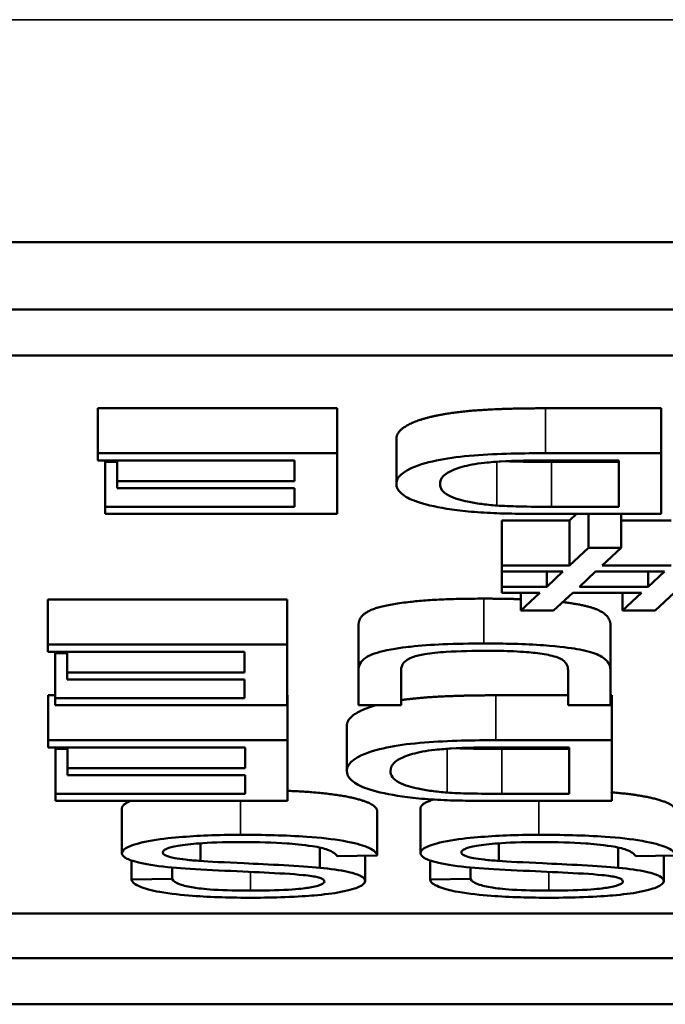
# Model space of a CAD drawing. Header units: inches. Extents: x 3.3 to 44.7, y 1.4 to 39.2.
# Tile 80 of 85: x 42.344 to 42.485, y 27.401 to 27.617. Entities that reach past the tile are written whole.
import ezdxf

# ---------------------------------------------------------------- set-up
doc = ezdxf.new("R2010")
doc.units = ezdxf.units.IN
doc.header["$MEASUREMENT"] = 0
doc.layers.add('Visible (ANSI)', color=7, linetype='Continuous', lineweight=50)
doc.layers.add('Visible Narrow (ANSI)', color=7, linetype='Continuous', lineweight=35)

msp = doc.modelspace()

# ---------------------------------------------------------------- linework, layer by layer
at = {"layer": 'Visible (ANSI)'}
for p, q in [((41.08351, 27.56805), (42.72351, 27.56805)), ((41.08351, 27.55332), (42.72351, 27.55332)), ((41.10658, 27.54324), (42.70044, 27.54324)), ((42.3607, 27.53172), (42.3607, 27.5219)), ((42.3607, 27.53172), (42.41299, 27.53172)), ((42.41299, 27.53172), (42.41299, 27.5219)), ((42.45855, 27.53172), (42.48384, 27.53172)), ((42.48384, 27.53172), (42.48384, 27.5219)), ((42.42595, 27.525), (42.42595, 27.51518)), ((42.41299, 27.5219), (42.3607, 27.5219)), ((42.3607, 27.5219), (42.3607, 27.52033)), ((42.3607, 27.52033), (42.40371, 27.52033)), ((42.36492, 27.52033), (42.36492, 27.51581)), ((42.40371, 27.52033), (42.40371, 27.51581)), ((42.41299, 27.50861), (42.41299, 27.5219)), ((42.48384, 27.5219), (42.45855, 27.5219)), ((42.45962, 27.52033), (42.47456, 27.52033)), ((42.47456, 27.52033), (42.47456, 27.51018)), ((42.48384, 27.50861), (42.48384, 27.5219)), ((42.3623, 27.52), (42.3623, 27.51018)), ((42.3623, 27.52), (42.36492, 27.52)), ((42.45983, 27.52), (42.47456, 27.52)), ((42.40371, 27.51581), (42.36492, 27.51581)), ((42.36492, 27.51581), (42.36492, 27.51424)), ((42.36492, 27.51424), (42.40371, 27.51424)), ((42.40371, 27.51424), (42.40371, 27.51018)), ((42.40371, 27.51018), (42.3623, 27.51018)), ((42.3623, 27.51018), (42.3623, 27.50861)), ((42.47456, 27.51018), (42.45983, 27.51018)), ((42.3623, 27.50861), (42.41299, 27.50861)), ((42.45973, 27.50861), (42.48384, 27.50861)), ((42.46378, 27.50716), (42.46534, 27.50861)), ((42.46794, 27.50861), (42.46794, 27.5012)), ((42.47509, 27.50861), (42.47509, 27.5012)), ((42.449, 27.50716), (42.449, 27.49734)), ((42.449, 27.50716), (42.46378, 27.50716)), ((42.46378, 27.50716), (42.46378, 27.49734)), ((42.47509, 27.50716), (42.48598, 27.50716)), ((42.46794, 27.5012), (42.46378, 27.49734)), ((42.47509, 27.5012), (42.46794, 27.5012)), ((42.47093, 27.49734), (42.47509, 27.5012)), ((42.46378, 27.49734), (42.449, 27.49734)), ((42.449, 27.49734), (42.449, 27.49599)), ((42.48598, 27.49734), (42.47093, 27.49734)), ((42.449, 27.49599), (42.46234, 27.49599)), ((42.449, 27.49599), (42.449, 27.4927)), ((42.46234, 27.49599), (42.45882, 27.4927)), ((42.45882, 27.49599), (42.45882, 27.4927)), ((42.46597, 27.4927), (42.46949, 27.49599)), ((42.46949, 27.49599), (42.48454, 27.49599)), ((42.48454, 27.49599), (42.48096, 27.4927)), ((42.48096, 27.49599), (42.48096, 27.4927)), ((42.45882, 27.4927), (42.449, 27.4927)), ((42.449, 27.4927), (42.449, 27.49135)), ((42.48096, 27.4927), (42.46597, 27.4927)), ((42.449, 27.49135), (42.45733, 27.49135)), ((42.45733, 27.49135), (42.45316, 27.48746)), ((42.45316, 27.49135), (42.45316, 27.48746)), ((42.46031, 27.48746), (42.46453, 27.49135)), ((42.46453, 27.49135), (42.47952, 27.49135)), ((42.47952, 27.49135), (42.47536, 27.48746)), ((42.47536, 27.49135), (42.47536, 27.48746)), ((42.48251, 27.48746), (42.48667, 27.49135)), ((42.34977, 27.48987), (42.34977, 27.48005)), ((42.34977, 27.48987), (42.40205, 27.48987)), ((42.40205, 27.48987), (42.40205, 27.48005)), ((42.45316, 27.48746), (42.46031, 27.48746)), ((42.47536, 27.48746), (42.48251, 27.48746)), ((42.41768, 27.48426), (42.41768, 27.47444)), ((42.47275, 27.48426), (42.47275, 27.47444)), ((42.40205, 27.48005), (42.34977, 27.48005)), ((42.34977, 27.48005), (42.34977, 27.47848)), ((42.40205, 27.46676), (42.40205, 27.48005)), ((42.34977, 27.47848), (42.39277, 27.47848)), ((42.35137, 27.47815), (42.35137, 27.46833)), ((42.35137, 27.47815), (42.35398, 27.47815)), ((42.35398, 27.47848), (42.35398, 27.47396)), ((42.39277, 27.47848), (42.39277, 27.47396)), ((42.39277, 27.47396), (42.35398, 27.47396)), ((42.35398, 27.47396), (42.35398, 27.47239)), ((42.41768, 27.47444), (42.41768, 27.46676)), ((42.42697, 27.46676), (42.42697, 27.47443)), ((42.46346, 27.47443), (42.46346, 27.46676)), ((42.47275, 27.46676), (42.47275, 27.47444)), ((42.35398, 27.47239), (42.39277, 27.47239)), ((42.39277, 27.47239), (42.39277, 27.46833)), ((42.34987, 27.46895), (42.34987, 27.45913)), ((42.34987, 27.46895), (42.35137, 27.46895)), ((42.40205, 27.46895), (42.40216, 27.46895)), ((42.40216, 27.46895), (42.40216, 27.45913)), ((42.44772, 27.46895), (42.46346, 27.46895)), ((42.47275, 27.46895), (42.47301, 27.46895)), ((42.47301, 27.46895), (42.47301, 27.45913)), ((42.39277, 27.46833), (42.35137, 27.46833)), ((42.35137, 27.46833), (42.35137, 27.46676)), ((42.35137, 27.46676), (42.40205, 27.46676)), ((42.41768, 27.46676), (42.42697, 27.46676)), ((42.46346, 27.46676), (42.47275, 27.46676)), ((42.41512, 27.46223), (42.41512, 27.45241)), ((42.40216, 27.45913), (42.34987, 27.45913)), ((42.34987, 27.45913), (42.34987, 27.45756)), ((42.40216, 27.44583), (42.40216, 27.45913)), ((42.47301, 27.45913), (42.44772, 27.45913)), ((42.47301, 27.44583), (42.47301, 27.45913)), ((42.34987, 27.45756), (42.39288, 27.45756)), ((42.35147, 27.45722), (42.35147, 27.4474)), ((42.35147, 27.45722), (42.35409, 27.45722)), ((42.35409, 27.45756), (42.35409, 27.45304)), ((42.39288, 27.45756), (42.39288, 27.45304)), ((42.44879, 27.45756), (42.46373, 27.45756)), ((42.449, 27.45722), (42.46373, 27.45722)), ((42.46373, 27.45756), (42.46373, 27.4474)), ((42.39288, 27.45304), (42.35409, 27.45304)), ((42.35409, 27.45304), (42.35409, 27.45147)), ((42.35409, 27.45147), (42.39288, 27.45147)), ((42.39288, 27.45147), (42.39288, 27.4474)), ((42.39288, 27.4474), (42.35147, 27.4474)), ((42.35147, 27.4474), (42.35147, 27.44583)), ((42.46373, 27.4474), (42.449, 27.4474)), ((42.35147, 27.44583), (42.40216, 27.44583)), ((42.4489, 27.44583), (42.47301, 27.44583)), ((42.36598, 27.44426), (42.36598, 27.43444)), ((42.42174, 27.44374), (42.42174, 27.43393)), ((42.43124, 27.44426), (42.43124, 27.43444)), ((42.38311, 27.43657), (42.38311, 27.43272)), ((42.44836, 27.43657), (42.44836, 27.43272)), ((42.4092, 27.43564), (42.4092, 27.43123)), ((42.47445, 27.43564), (42.47445, 27.43123)), ((42.36807, 27.43282), (42.36807, 27.42865)), ((42.41299, 27.43378), (42.42174, 27.43393)), ((42.41913, 27.43388), (42.41913, 27.42834)), ((42.43332, 27.43282), (42.43332, 27.42865)), ((42.47824, 27.43378), (42.48699, 27.43393)), ((42.48438, 27.43388), (42.48438, 27.42834)), ((42.37692, 27.43129), (42.37692, 27.42878)), ((42.44217, 27.43129), (42.44217, 27.42878)), ((42.37692, 27.42878), (42.36807, 27.42865)), ((42.44217, 27.42878), (42.43332, 27.42865)), ((41.10658, 27.42126), (42.70044, 27.42126)), ((42.70044, 27.41144), (41.10658, 27.41144)), ((42.72351, 27.40136), (41.08351, 27.40136))]:
    msp.add_line(p, q, dxfattribs=at)
for points in [[(42.42595, 27.525), (42.42595, 27.52651), (42.42969, 27.52885), (42.4355, 27.53038), (42.44244, 27.53127), (42.4522, 27.53172), (42.45855, 27.53172)], [(42.44993, 27.52015), (42.45358, 27.52), (42.45983, 27.52)], [(42.41768, 27.48426), (42.41768, 27.48626), (42.42243, 27.48861), (42.43492, 27.49009), (42.44505, 27.49009)], [(42.44505, 27.49009), (42.44947, 27.49009), (42.45316, 27.48996)], [(42.4391, 27.45738), (42.44275, 27.45722), (42.449, 27.45722)], [(42.36598, 27.44426), (42.36598, 27.44508), (42.3679, 27.44583)], [(42.43124, 27.44426), (42.43124, 27.44526), (42.43406, 27.44615)]]:
    msp.add_open_spline(points, degree=2, dxfattribs=at)
for points, degree, knots in [([(42.45855, 27.5219), (42.45406, 27.5219), (42.44818, 27.52182), (42.44006, 27.52118), (42.43769, 27.52088), (42.43335, 27.52004), (42.43112, 27.51951), (42.42636, 27.51728), (42.42595, 27.516), (42.42595, 27.51518)], 3, [-0.1200795, -0.1200795, -0.1200795, -0.1200795, -0.0782796, -0.0782796, -0.0553638, -0.0553638, -0.0328697, -0.0328697, 0, 0, 0, 0]), ([(42.44249, 27.5194), (42.44329, 27.51956), (42.44421, 27.51969), (42.44654, 27.51994), (42.44789, 27.52004), (42.45165, 27.52027), (42.45552, 27.52033), (42.45962, 27.52033)], 3, [-0.04708302, -0.04708302, -0.04708302, -0.04708302, -0.04035783, -0.04035783, -0.03126514, -0.03126514, 0, 0, 0, 0]), ([(42.4355, 27.51515), (42.4355, 27.51574), (42.43571, 27.51635), (42.43693, 27.51758), (42.43785, 27.51802), (42.43959, 27.51872), (42.44086, 27.51909), (42.44249, 27.5194)], 3, [-0.04322359, -0.04322359, -0.04322359, -0.04322359, -0.03115537, -0.03115537, -0.01763793, -0.01763793, 0, 0, 0, 0]), ([(42.42595, 27.51518), (42.42595, 27.51448), (42.42627, 27.51378), (42.42779, 27.51244), (42.42888, 27.51185), (42.43203, 27.51072), (42.43423, 27.51019), (42.437, 27.50975)], 3, [-0.07618913, -0.07618913, -0.07618913, -0.07618913, -0.05129348, -0.05129348, -0.02748299, -0.02748299, 0, 0, 0, 0]), ([(42.44788, 27.51045), (42.44668, 27.51054), (42.44556, 27.51065), (42.44342, 27.51095), (42.44242, 27.51112), (42.44017, 27.51161), (42.43858, 27.512), (42.43599, 27.51339), (42.4355, 27.51427), (42.4355, 27.51515)], 3, [-0.1050644, -0.1050644, -0.1050644, -0.1050644, -0.0860517, -0.0860517, -0.0659504, -0.0659504, -0.0354965, -0.0354965, 0, 0, 0, 0]), ([(42.437, 27.50975), (42.43842, 27.50952), (42.43998, 27.50933), (42.44344, 27.509), (42.44532, 27.50888), (42.44724, 27.5088)], 3, [-0.02936972, -0.02936972, -0.02936972, -0.02936972, -0.01506774, -0.01506774, 0, 0, 0, 0]), ([(42.45983, 27.51018), (42.45754, 27.51018), (42.45502, 27.51019), (42.45103, 27.51029), (42.44929, 27.51035), (42.44788, 27.51045)], 3, [-0.0269249, -0.0269249, -0.0269249, -0.0269249, -0.01152465, -0.01152465, 0, 0, 0, 0]), ([(42.44724, 27.5088), (42.44892, 27.50872), (42.45082, 27.50868), (42.45487, 27.50862), (42.45738, 27.50861), (42.45973, 27.50861)], 3, [-0.03094406, -0.03094406, -0.03094406, -0.03094406, -0.01790256, -0.01790256, 0, 0, 0, 0]), ([(42.46233, 27.48932), (42.46767, 27.48869), (42.47275, 27.48636), (42.47275, 27.48426)], 2, [1.097527, 1.097527, 1.097527, 2, 3, 3, 3]), ([(42.44505, 27.48028), (42.44208, 27.48028), (42.43904, 27.48023), (42.43365, 27.47999), (42.43124, 27.47983), (42.42805, 27.47947), (42.42533, 27.47915), (42.42111, 27.47815), (42.42007, 27.47769), (42.4181, 27.4764), (42.41768, 27.47541), (42.41768, 27.47444)], 3, [-0.2166072, -0.2166072, -0.2166072, -0.2166072, -0.1473482, -0.1473482, -0.0880444, -0.0880444, -0.0610003, -0.0610003, -0.0390639, -0.0390639, 0, 0, 0, 0]), ([(42.47275, 27.47444), (42.47275, 27.47509), (42.47255, 27.47578), (42.47156, 27.47692), (42.47089, 27.47744), (42.46867, 27.47835), (42.46724, 27.47873), (42.46399, 27.47931), (42.46173, 27.47964), (42.45402, 27.48018), (42.44944, 27.48028), (42.44505, 27.48028)], 3, [-0.1975273, -0.1975273, -0.1975273, -0.1975273, -0.1426157, -0.1426157, -0.1006588, -0.1006588, -0.0625294, -0.0625294, -0.0333767, -0.0333767, 0, 0, 0, 0]), ([(42.42697, 27.47443), (42.42697, 27.47498), (42.42713, 27.47557), (42.42797, 27.47651), (42.42855, 27.47693), (42.43026, 27.47758), (42.43113, 27.47779), (42.43354, 27.47818), (42.43515, 27.47834), (42.43968, 27.47863), (42.44288, 27.47869), (42.44586, 27.47869)], 3, [-0.07800138, -0.07800138, -0.07800138, -0.07800138, -0.06000461, -0.06000461, -0.04683519, -0.04683519, -0.03634647, -0.03634647, -0.02270714, -0.02270714, 0, 0, 0, 0]), ([(42.44586, 27.47869), (42.44777, 27.47869), (42.44971, 27.47865), (42.45368, 27.47847), (42.4552, 27.47833), (42.45771, 27.47804), (42.45896, 27.47784), (42.46133, 27.47725), (42.46196, 27.47691), (42.46321, 27.47603), (42.46346, 27.4752), (42.46346, 27.47443)], 3, [-0.0655161, -0.0655161, -0.0655161, -0.0655161, -0.05934924, -0.05934924, -0.05237551, -0.05237551, -0.04326474, -0.04326474, -0.03108539, -0.03108539, 0, 0, 0, 0]), ([(42.42697, 27.46789), (42.42755, 27.46797), (42.43161, 27.46849), (42.44137, 27.46895), (42.44772, 27.46895)], 2, [2.828391, 2.828391, 2.828391, 3, 4, 5, 5, 5]), ([(42.41512, 27.46223), (42.41512, 27.46374), (42.41875, 27.46601), (42.42144, 27.46676)], 2, [0, 0, 0, 1, 1.944192, 1.944192, 1.944192]), ([(42.44772, 27.45913), (42.44323, 27.45913), (42.43735, 27.45904), (42.42923, 27.4584), (42.42686, 27.4581), (42.42252, 27.45727), (42.42029, 27.45673), (42.41553, 27.4545), (42.41512, 27.45323), (42.41512, 27.45241)], 3, [-0.1200795, -0.1200795, -0.1200795, -0.1200795, -0.0782796, -0.0782796, -0.0553638, -0.0553638, -0.0328697, -0.0328697, 0, 0, 0, 0]), ([(42.42467, 27.45238), (42.42467, 27.45297), (42.42488, 27.45358), (42.4261, 27.4548), (42.42702, 27.45524), (42.42876, 27.45594), (42.43003, 27.45631), (42.43166, 27.45663)], 3, [-0.04322359, -0.04322359, -0.04322359, -0.04322359, -0.03115537, -0.03115537, -0.01763793, -0.01763793, 0, 0, 0, 0]), ([(42.43166, 27.45663), (42.43246, 27.45678), (42.43338, 27.45691), (42.43571, 27.45717), (42.43706, 27.45726), (42.44082, 27.45749), (42.44469, 27.45756), (42.44879, 27.45756)], 3, [-0.04708302, -0.04708302, -0.04708302, -0.04708302, -0.04035783, -0.04035783, -0.03126514, -0.03126514, 0, 0, 0, 0]), ([(42.41512, 27.45241), (42.41512, 27.45171), (42.41544, 27.451), (42.41696, 27.44966), (42.41805, 27.44907), (42.4212, 27.44794), (42.4234, 27.44742), (42.42617, 27.44698)], 3, [-0.07618913, -0.07618913, -0.07618913, -0.07618913, -0.05129348, -0.05129348, -0.02748299, -0.02748299, 0, 0, 0, 0]), ([(42.43705, 27.44768), (42.43585, 27.44776), (42.43473, 27.44788), (42.43259, 27.44817), (42.43159, 27.44835), (42.42934, 27.44883), (42.42775, 27.44923), (42.42516, 27.45061), (42.42467, 27.45149), (42.42467, 27.45238)], 3, [-0.1050644, -0.1050644, -0.1050644, -0.1050644, -0.0860517, -0.0860517, -0.0659504, -0.0659504, -0.0354965, -0.0354965, 0, 0, 0, 0]), ([(42.40216, 27.44806), (42.40524, 27.44793), (42.41422, 27.44719), (42.42153, 27.44508), (42.42174, 27.44374)], 2, [0.598051, 0.598051, 0.598051, 1, 2, 3, 3, 3]), ([(42.42617, 27.44698), (42.42759, 27.44674), (42.42915, 27.44655), (42.43261, 27.44623), (42.43448, 27.44611), (42.43641, 27.44602)], 3, [-0.02936972, -0.02936972, -0.02936972, -0.02936972, -0.01506774, -0.01506774, 0, 0, 0, 0]), ([(42.449, 27.4474), (42.44671, 27.4474), (42.44419, 27.44742), (42.4402, 27.44751), (42.43846, 27.44757), (42.43705, 27.44768)], 3, [-0.0269249, -0.0269249, -0.0269249, -0.0269249, -0.01152465, -0.01152465, 0, 0, 0, 0]), ([(42.47301, 27.44772), (42.47304, 27.44772), (42.47947, 27.44719), (42.48678, 27.44508), (42.48699, 27.44374)], 2, [0.995838, 0.995838, 0.995838, 1, 2, 3, 3, 3]), ([(42.43641, 27.44602), (42.43809, 27.44595), (42.43999, 27.44591), (42.44404, 27.44584), (42.44655, 27.44583), (42.4489, 27.44583)], 3, [-0.03094406, -0.03094406, -0.03094406, -0.03094406, -0.01790256, -0.01790256, 0, 0, 0, 0]), ([(42.39186, 27.43843), (42.38948, 27.43843), (42.38711, 27.43839), (42.38258, 27.43821), (42.38046, 27.43808), (42.37639, 27.43773), (42.37396, 27.43747), (42.36944, 27.43661), (42.36816, 27.43615), (42.36647, 27.43538), (42.36598, 27.43492), (42.36598, 27.43444)], 3, [-0.07460843, -0.07460843, -0.07460843, -0.07460843, -0.06031583, -0.06031583, -0.04686611, -0.04686611, -0.0334595, -0.0334595, -0.0191311, -0.0191311, 0, 0, 0, 0]), ([(42.42174, 27.43393), (42.42169, 27.43426), (42.42148, 27.43458), (42.42069, 27.43522), (42.42014, 27.43552), (42.41845, 27.43618), (42.41689, 27.43666), (42.41206, 27.43751), (42.40933, 27.4378), (42.4018, 27.43833), (42.39669, 27.43843), (42.39186, 27.43843)], 3, [-0.1265646, -0.1265646, -0.1265646, -0.1265646, -0.1063105, -0.1063105, -0.0867708, -0.0867708, -0.06092, -0.06092, -0.0367883, -0.0367883, 0, 0, 0, 0]), ([(42.45711, 27.43843), (42.45473, 27.43843), (42.45236, 27.43839), (42.44784, 27.43821), (42.44571, 27.43808), (42.44164, 27.43773), (42.43922, 27.43747), (42.43469, 27.43661), (42.43341, 27.43615), (42.43172, 27.43538), (42.43124, 27.43492), (42.43124, 27.43444)], 3, [-0.07460843, -0.07460843, -0.07460843, -0.07460843, -0.06031583, -0.06031583, -0.04686611, -0.04686611, -0.0334595, -0.0334595, -0.0191311, -0.0191311, 0, 0, 0, 0]), ([(42.48699, 27.43393), (42.48694, 27.43426), (42.48673, 27.43458), (42.48594, 27.43522), (42.48539, 27.43552), (42.4837, 27.43618), (42.48214, 27.43666), (42.47731, 27.43751), (42.47458, 27.4378), (42.46706, 27.43833), (42.46194, 27.43843), (42.45711, 27.43843)], 3, [-0.1265646, -0.1265646, -0.1265646, -0.1265646, -0.1063105, -0.1063105, -0.0867708, -0.0867708, -0.06092, -0.06092, -0.0367883, -0.0367883, 0, 0, 0, 0]), ([(42.37489, 27.4346), (42.37489, 27.43474), (42.37497, 27.43488), (42.37529, 27.43515), (42.37554, 27.43528), (42.3763, 27.43559), (42.377, 27.43581), (42.37955, 27.43626), (42.38117, 27.43643), (42.38492, 27.43671), (42.38796, 27.43686), (42.39229, 27.43686)], 3, [-0.1198464, -0.1198464, -0.1198464, -0.1198464, -0.1021476, -0.1021476, -0.0845665, -0.0845665, -0.0597157, -0.0597157, -0.033016, -0.033016, 0, 0, 0, 0]), ([(42.39229, 27.43686), (42.39565, 27.43686), (42.39897, 27.43676), (42.40329, 27.43645), (42.40557, 27.43626), (42.40903, 27.43572), (42.41008, 27.43547), (42.41208, 27.43473), (42.41269, 27.43426), (42.41299, 27.43378)], 3, [-0.107324, -0.107324, -0.107324, -0.107324, -0.0533157, -0.0533157, -0.0330085, -0.0330085, -0.0190304, -0.0190304, 0, 0, 0, 0]), ([(42.44015, 27.4346), (42.44015, 27.43474), (42.44022, 27.43488), (42.44055, 27.43515), (42.44079, 27.43528), (42.44155, 27.43559), (42.44225, 27.43581), (42.4448, 27.43626), (42.44642, 27.43643), (42.45018, 27.43671), (42.45321, 27.43686), (42.45754, 27.43686)], 3, [-0.1198464, -0.1198464, -0.1198464, -0.1198464, -0.1021476, -0.1021476, -0.0845665, -0.0845665, -0.0597157, -0.0597157, -0.033016, -0.033016, 0, 0, 0, 0]), ([(42.45754, 27.43686), (42.4609, 27.43686), (42.46422, 27.43676), (42.46854, 27.43645), (42.47082, 27.43626), (42.47428, 27.43572), (42.47533, 27.43547), (42.47733, 27.43473), (42.47794, 27.43426), (42.47824, 27.43378)], 3, [-0.107324, -0.107324, -0.107324, -0.107324, -0.0533157, -0.0533157, -0.0330085, -0.0330085, -0.0190304, -0.0190304, 0, 0, 0, 0]), ([(42.36598, 27.43444), (42.36598, 27.43402), (42.36634, 27.4336), (42.36771, 27.43292), (42.36869, 27.43253), (42.37269, 27.43174), (42.37523, 27.43143), (42.37788, 27.4312)], 3, [-0.07507244, -0.07507244, -0.07507244, -0.07507244, -0.04408363, -0.04408363, -0.02229668, -0.02229668, 0, 0, 0, 0]), ([(42.38311, 27.43272), (42.38201, 27.4328), (42.38091, 27.43289), (42.37905, 27.4331), (42.37823, 27.43321), (42.37654, 27.43353), (42.37597, 27.43372), (42.37511, 27.43411), (42.37489, 27.43435), (42.37489, 27.4346)], 3, [-0.02852942, -0.02852942, -0.02852942, -0.02852942, -0.02232332, -0.02232332, -0.01714408, -0.01714408, -0.00977945, -0.00977945, 0, 0, 0, 0]), ([(42.43124, 27.43444), (42.43124, 27.43402), (42.43159, 27.4336), (42.43296, 27.43292), (42.43394, 27.43253), (42.43794, 27.43174), (42.44048, 27.43143), (42.44313, 27.4312)], 3, [-0.07507244, -0.07507244, -0.07507244, -0.07507244, -0.04408363, -0.04408363, -0.02229668, -0.02229668, 0, 0, 0, 0]), ([(42.44836, 27.43272), (42.44726, 27.4328), (42.44616, 27.43289), (42.4443, 27.4331), (42.44348, 27.43321), (42.44179, 27.43353), (42.44122, 27.43372), (42.44036, 27.43411), (42.44015, 27.43435), (42.44015, 27.4346)], 3, [-0.02852942, -0.02852942, -0.02852942, -0.02852942, -0.02232332, -0.02232332, -0.01714408, -0.01714408, -0.00977945, -0.00977945, 0, 0, 0, 0]), ([(42.4092, 27.43123), (42.40519, 27.43164), (42.39771, 27.43197), (42.38855, 27.4324), (42.3849, 27.43259), (42.38311, 27.43272)], 3, [-0.03234716, -0.03234716, -0.03234716, -0.03234716, -0.01467423, -0.01467423, 0, 0, 0, 0]), ([(42.47445, 27.43123), (42.47044, 27.43164), (42.46297, 27.43197), (42.4538, 27.4324), (42.45015, 27.43259), (42.44836, 27.43272)], 3, [-0.03234716, -0.03234716, -0.03234716, -0.03234716, -0.01467423, -0.01467423, 0, 0, 0, 0]), ([(42.37788, 27.4312), (42.38244, 27.43081), (42.39154, 27.43045), (42.40001, 27.43004), (42.4033, 27.42985), (42.40627, 27.42957), (42.40697, 27.42949), (42.40749, 27.42941)], 3, [-0.05341386, -0.05341386, -0.05341386, -0.05341386, -0.02217686, -0.02217686, -0.00529645, -0.00529645, 0, 0, 0, 0]), ([(42.41913, 27.42834), (42.41913, 27.42871), (42.41883, 27.42907), (42.41765, 27.42969), (42.41679, 27.43002), (42.41364, 27.43071), (42.4115, 27.431), (42.4092, 27.43123)], 3, [-0.05817705, -0.05817705, -0.05817705, -0.05817705, -0.03691839, -0.03691839, -0.0197421, -0.0197421, 0, 0, 0, 0]), ([(42.44313, 27.4312), (42.4477, 27.43081), (42.45679, 27.43045), (42.46526, 27.43004), (42.46855, 27.42985), (42.47153, 27.42957), (42.47222, 27.42949), (42.47275, 27.42941)], 3, [-0.05341386, -0.05341386, -0.05341386, -0.05341386, -0.02217686, -0.02217686, -0.00529645, -0.00529645, 0, 0, 0, 0]), ([(42.48438, 27.42834), (42.48438, 27.42871), (42.48408, 27.42907), (42.4829, 27.42969), (42.48205, 27.43002), (42.47889, 27.43071), (42.47675, 27.431), (42.47445, 27.43123)], 3, [-0.05817705, -0.05817705, -0.05817705, -0.05817705, -0.03691839, -0.03691839, -0.0197421, -0.0197421, 0, 0, 0, 0]), ([(42.36807, 27.42865), (42.36812, 27.42837), (42.3683, 27.42809), (42.36895, 27.42756), (42.36941, 27.42731), (42.37102, 27.42665), (42.3724, 27.42627), (42.37658, 27.42551), (42.37918, 27.42526), (42.38554, 27.42479), (42.38999, 27.42467), (42.39442, 27.42467)], 3, [-0.08343018, -0.08343018, -0.08343018, -0.08343018, -0.07466311, -0.07466311, -0.06617295, -0.06617295, -0.05190279, -0.05190279, -0.03376526, -0.03376526, 0, 0, 0, 0]), ([(42.39405, 27.42622), (42.39139, 27.42622), (42.38859, 27.42628), (42.38385, 27.42657), (42.38249, 27.42676), (42.38042, 27.42708), (42.37943, 27.42732), (42.37767, 27.42796), (42.37715, 27.42837), (42.37692, 27.42878)], 3, [-0.04613229, -0.04613229, -0.04613229, -0.04613229, -0.03698273, -0.03698273, -0.02895659, -0.02895659, -0.01653601, -0.01653601, 0, 0, 0, 0]), ([(42.41022, 27.42822), (42.41022, 27.42809), (42.41014, 27.42796), (42.40982, 27.42771), (42.40959, 27.42759), (42.40864, 27.42723), (42.40773, 27.42703), (42.4059, 27.42674), (42.40464, 27.42656), (42.39976, 27.42627), (42.39677, 27.42622), (42.39405, 27.42622)], 3, [-0.08933799, -0.08933799, -0.08933799, -0.08933799, -0.07672435, -0.07672435, -0.06432005, -0.06432005, -0.03885678, -0.03885678, -0.02076792, -0.02076792, 0, 0, 0, 0]), ([(42.39442, 27.42467), (42.39682, 27.42467), (42.39922, 27.42471), (42.40447, 27.42491), (42.40662, 27.42507), (42.41016, 27.42537), (42.41215, 27.42561), (42.4159, 27.42632), (42.41709, 27.42674), (42.41868, 27.42746), (42.41913, 27.42789), (42.41913, 27.42834)], 3, [-0.05528023, -0.05528023, -0.05528023, -0.05528023, -0.04954856, -0.04954856, -0.0425134, -0.0425134, -0.03148023, -0.03148023, -0.01801418, -0.01801418, 0, 0, 0, 0]), ([(42.40749, 27.42941), (42.40795, 27.42933), (42.40836, 27.42924), (42.40907, 27.42906), (42.40936, 27.42896), (42.41003, 27.42865), (42.41022, 27.42844), (42.41022, 27.42822)], 3, [-0.01796358, -0.01796358, -0.01796358, -0.01796358, -0.0132861, -0.0132861, -0.00877245, -0.00877245, 0, 0, 0, 0]), ([(42.43332, 27.42865), (42.43337, 27.42837), (42.43355, 27.42809), (42.4342, 27.42756), (42.43466, 27.42731), (42.43627, 27.42665), (42.43765, 27.42627), (42.44183, 27.42551), (42.44444, 27.42526), (42.45079, 27.42479), (42.45524, 27.42467), (42.45967, 27.42467)], 3, [-0.08343018, -0.08343018, -0.08343018, -0.08343018, -0.07466311, -0.07466311, -0.06617295, -0.06617295, -0.05190279, -0.05190279, -0.03376526, -0.03376526, 0, 0, 0, 0]), ([(42.4593, 27.42622), (42.45665, 27.42622), (42.45384, 27.42628), (42.4491, 27.42657), (42.44774, 27.42676), (42.44568, 27.42708), (42.44468, 27.42732), (42.44292, 27.42796), (42.4424, 27.42837), (42.44217, 27.42878)], 3, [-0.04613229, -0.04613229, -0.04613229, -0.04613229, -0.03698273, -0.03698273, -0.02895659, -0.02895659, -0.01653601, -0.01653601, 0, 0, 0, 0]), ([(42.47547, 27.42822), (42.47547, 27.42809), (42.47539, 27.42796), (42.47508, 27.42771), (42.47484, 27.42759), (42.4739, 27.42723), (42.47298, 27.42703), (42.47116, 27.42674), (42.4699, 27.42656), (42.46502, 27.42627), (42.46203, 27.42622), (42.4593, 27.42622)], 3, [-0.08933799, -0.08933799, -0.08933799, -0.08933799, -0.07672435, -0.07672435, -0.06432005, -0.06432005, -0.03885678, -0.03885678, -0.02076792, -0.02076792, 0, 0, 0, 0]), ([(42.45967, 27.42467), (42.46208, 27.42467), (42.46447, 27.42471), (42.46972, 27.42491), (42.47187, 27.42507), (42.47541, 27.42537), (42.4774, 27.42561), (42.48115, 27.42632), (42.48234, 27.42674), (42.48393, 27.42746), (42.48438, 27.42789), (42.48438, 27.42834)], 3, [-0.05528023, -0.05528023, -0.05528023, -0.05528023, -0.04954856, -0.04954856, -0.0425134, -0.0425134, -0.03148023, -0.03148023, -0.01801418, -0.01801418, 0, 0, 0, 0]), ([(42.47275, 27.42941), (42.4732, 27.42933), (42.47361, 27.42924), (42.47432, 27.42906), (42.47461, 27.42896), (42.47528, 27.42865), (42.47547, 27.42844), (42.47547, 27.42822)], 3, [-0.01796358, -0.01796358, -0.01796358, -0.01796358, -0.0132861, -0.0132861, -0.00877245, -0.00877245, 0, 0, 0, 0])]:
    msp.add_open_spline(points, degree=degree, knots=knots, dxfattribs=at)
at = {"layer": 'Visible Narrow (ANSI)'}
for p, q in [((21.12451, 27.61672), (43.54451, 27.61672)), ((42.45855, 27.53172), (42.45855, 27.5219)), ((42.44788, 27.52003), (42.44788, 27.51045)), ((42.45983, 27.52), (42.45983, 27.51018)), ((42.44505, 27.49009), (42.44505, 27.48028)), ((42.44772, 27.46895), (42.44772, 27.45913)), ((42.43705, 27.45726), (42.43705, 27.44768)), ((42.449, 27.45722), (42.449, 27.4474)), ((42.39186, 27.44583), (42.39186, 27.43843)), ((42.45711, 27.44583), (42.45711, 27.43843)), ((42.39405, 27.43032), (42.39405, 27.42622)), ((42.4593, 27.43032), (42.4593, 27.42622))]:
    msp.add_line(p, q, dxfattribs=at)

doc.saveas('drawing.dxf')
